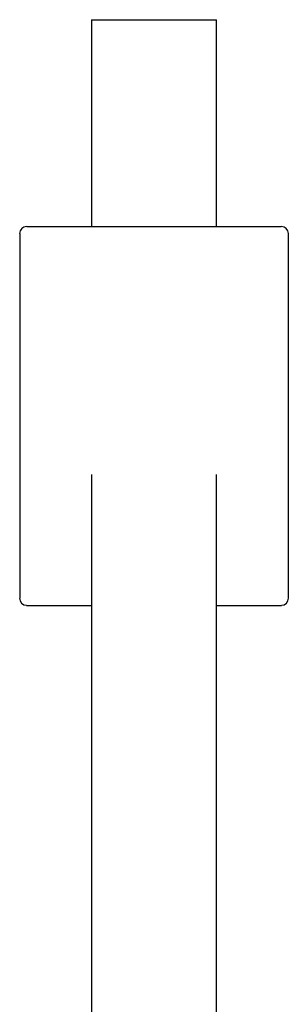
# Model space of a CAD drawing. Header units: millimetres. Extents: x 8 to 1233, y 12 to 1462.
# Tile 71 of 127: x 465 to 504, y 1322 to 1462. Entities that reach past the tile are written whole.
import ezdxf

# ---------------------------------------------------------------- set-up
doc = ezdxf.new("R2010")
doc.units = ezdxf.units.MM

msp = doc.modelspace()

# ---------------------------------------------------------------- linework, layer by layer
at = {"color": 7, "linetype": 'Continuous', "lineweight": 30}
for p, q in [((475.64, 1462.18), (475.64, 1432.68)), ((475.64, 1462.18), (493.44, 1462.18)), ((493.44, 1432.68), (493.44, 1462.18)), ((466.38, 1432.68), (472.04, 1432.68)), ((472.04, 1432.68), (497.05, 1432.68)), ((497.05, 1432.68), (502.71, 1432.68)), ((465.38, 1431.68), (465.38, 1379.71)), ((503.71, 1431.68), (503.71, 1379.71)), ((475.64, 1397.33), (475.64, 1309.68)), ((493.44, 1108.53), (493.44, 1397.33)), ((466.35, 1378.68), (475.64, 1378.68)), ((493.44, 1378.68), (502.74, 1378.68))]:
    msp.add_line(p, q, dxfattribs=at)
for centre, major_axis, ratio, start_param, end_param in [((466.38, 1431.68), (1.01, 0), 0.994104, 1.570796, 3.141593), ((502.71, 1431.68), (1.01, 0), 0.994104, 0, 1.570796), ((466.38, 1379.75), (0.3, 1.03), 0.933269, 1.877469, 3.410712), ((502.71, 1379.75), (0.3, -1.03), 0.933269, 6.014066, 7.547309)]:
    msp.add_ellipse(centre, major_axis=major_axis, ratio=ratio, start_param=start_param, end_param=end_param, dxfattribs=at)

doc.saveas('drawing.dxf')
